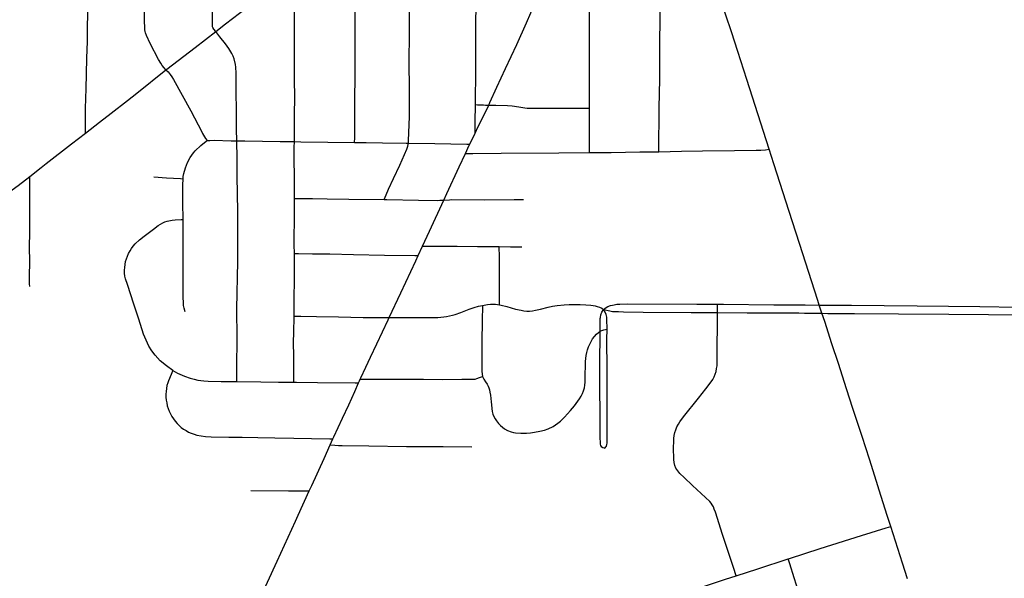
# Model space of a CAD drawing. Header units: feet. Extents: x 1677015 to 1902061, y 161166 to 378285.
# Tile 51 of 66: x 1790618 to 1796072, y 329805 to 332901. Entities that reach past the tile are written whole.
import ezdxf

# ---------------------------------------------------------------- set-up
doc = ezdxf.new("R2010")
doc.units = ezdxf.units.FT
doc.header["$MEASUREMENT"] = 0
doc.layers.add('326765_Road_Centerlines_O', color=7, linetype='Continuous')

msp = doc.modelspace()

# ---------------------------------------------------------------- linework, layer by layer
at = {"layer": '326765_Road_Centerlines_O'}
for p, q in [((1793111, 332211.7), (1793140.5, 332272.7)), ((1790673.3, 332032.7), (1790735.9, 332081.2)), ((1792825.6, 331593.7), (1792849.6, 331645.6)), ((1795061.8, 331273.7), (1795047, 331319)), ((1792337.6, 330543.7), (1792352.6, 330577.1)), ((1792160.4, 330153.8), (1792221.7, 330288.8))]:
    msp.add_line(p, q, dxfattribs=at)
for points in [[(1793142, 332430.8), (1793144.1, 332626.7), (1793144.1, 332790.6), (1793144.9, 332889), (1793147.9, 333052.7), (1793148.3, 333216.4), (1793149.5, 333380.2), (1793149.5, 333592.8), (1793149.9, 333756.5), (1793150.5, 333936.8), (1793151.3, 333963.8)], [(1791703.3, 332835.2), (1791692.9, 332849.7), (1791687.9, 332857.7), (1791686.4, 332862.4), (1791685.7, 332868.9), (1791685.1, 332875.5), (1791685.2, 332886.2), (1791685.9, 332957.1), (1791684.5, 333070.3), (1791684.5, 333168.3), (1791684.2, 333330.6), (1791682.7, 333575.2), (1791681.5, 333675.8)], [(1792770.6, 332217), (1792771.8, 332232.3), (1792776.7, 332363), (1792776.1, 332510.4), (1792774.6, 332671.7), (1792776.3, 332818.8), (1792776.9, 332943.6), (1792776, 333055), (1792777.1, 333233.8), (1792775.6, 333365), (1792775.6, 333463.6), (1792776, 333513.8), (1792776.5, 333562.1), (1792776.3, 333578.4), (1792775.1, 333611.2), (1792774.1, 333627.6), (1792771.8, 333661.5)], [(1792473.2, 332221.1), (1792473.5, 332245.6), (1792473.9, 332362.9), (1792474.2, 332461.5), (1792475.7, 332583.7), (1792475.9, 332665.7), (1792475.2, 332813.3), (1792475.6, 332878.9), (1792475.4, 332960.9), (1792475.5, 333042.6), (1792476.4, 333117.2), (1792476.5, 333207.8), (1792476.7, 333321.2), (1792477.6, 333403.2), (1792477.4, 333429.2)], [(1791703.3, 332835.2), (1791757.9, 332877.7), (1791835.5, 332938), (1791977.9, 333048.9), (1792042.3, 333098.5), (1792106.8, 333150.5)], [(1792139.2, 332225.6), (1792140.4, 332373.1), (1792141.4, 332471.3), (1792140, 332569.4), (1792140.5, 332700.5), (1792140.3, 332815.1), (1792140.3, 332880.7), (1792140.8, 332995.3), (1792140.6, 333044.2), (1792139.5, 333068.7), (1792138.9, 333083.3), (1792136.5, 333099.7), (1792129.7, 333117.3), (1792122.3, 333128.5), (1792106.8, 333150.5)], [(1790981.4, 332272.7), (1790981.4, 332317.2), (1790981.4, 332406.8), (1790983.3, 332465.7), (1790985.1, 332518.8), (1790987.3, 332600.3), (1790989.8, 332687.5), (1790992.4, 332780.3), (1790994.1, 332863.1), (1790995.4, 332928), (1790997.1, 333020.3), (1790997.3, 333075.3)], [(1791427.3, 332623.6), (1791417.5, 332634.7), (1791407.2, 332647.7), (1791398.9, 332659.7), (1791386.3, 332681.2), (1791340.5, 332769), (1791320, 332813.8), (1791314.8, 332829.2), (1791313.4, 332836.4), (1791311.7, 332845.2), (1791311.2, 332855.5), (1791309.5, 332894.2), (1791309.5, 332959.8), (1791308.8, 333058.2), (1791309, 333069.9)], [(1794158.5, 332169.6), (1794160.7, 332413.4), (1794164, 332571.3), (1794164.3, 332659.7), (1794164.5, 332778.4), (1794164.8, 332898.5), (1794164.6, 333013.9), (1794164.3, 333059.7)], [(1794770.2, 332182.7), (1794646.6, 332569.8), (1794595.6, 332725.1), (1794559.9, 332833.5), (1794530, 332926.2), (1794483.9, 333066.9)], [(1793773.8, 332411.5), (1793773.8, 332565.4), (1793773.5, 332915.4), (1793773.2, 333012.7), (1793773.5, 333042.2)], [(1793216.3, 332428.2), (1793222.3, 332441.6), (1793260.5, 332526.4), (1793309.6, 332630.2), (1793371.7, 332764.6), (1793425.4, 332884.6), (1793472.3, 332995.1)], [(1791427.3, 332623.6), (1791432.5, 332627.8), (1791589.5, 332746.8), (1791703.3, 332835.2)], [(1791820.7, 332229.5), (1791819.1, 332295.3), (1791817.4, 332605.8), (1791815.8, 332638), (1791813.4, 332653.7), (1791805.4, 332684.7), (1791799.8, 332699.7), (1791793.2, 332714.1), (1791776.6, 332741.6), (1791757.7, 332767.9), (1791727.1, 332805.7), (1791703.3, 332835.2)], [(1790981.4, 332272.7), (1791060.2, 332332.9), (1791125.2, 332382.9), (1791215.4, 332453.9), (1791266.6, 332494.2), (1791427.3, 332623.6)], [(1791427.3, 332623.6), (1791439.5, 332611.7), (1791445.9, 332605.1), (1791451.8, 332597.9), (1791460.6, 332585.2), (1791470.2, 332569.6), (1791564.9, 332395.8), (1791625.8, 332279), (1791630.5, 332270.4), (1791647.3, 332242.9), (1791656.3, 332231)], [(1793140.5, 332272.7), (1793141, 332333.5), (1793142, 332430.8)], [(1793140.5, 332272.7), (1793157.9, 332308.4), (1793203.9, 332399.9), (1793216.3, 332428.2)], [(1793142, 332430.8), (1793154, 332430.1), (1793169.9, 332429.2), (1793187.1, 332428.7), (1793198.3, 332428.4), (1793216.3, 332428.2)], [(1793216.3, 332428.2), (1793254.4, 332427.8), (1793320.3, 332425.6), (1793346.4, 332423.3), (1793358.2, 332421.9), (1793394, 332415.6), (1793416.2, 332412.1), (1793428.4, 332411.3), (1793537.8, 332410.9), (1793749.1, 332411.4), (1793773.8, 332411.5)], [(1793774.6, 332165.1), (1793774.6, 332169.3), (1793774.4, 332218.7), (1793773.8, 332411.5)], [(1790735.9, 332081.2), (1790764.3, 332103.2), (1790904.4, 332213.9), (1790981.4, 332272.7)], [(1791523.1, 332019.3), (1791524.1, 332032.8), (1791526.8, 332048.5), (1791535.6, 332079.4), (1791547.5, 332109.3), (1791562.8, 332137.4), (1791571.7, 332150.7), (1791579.9, 332162.5), (1791590.5, 332174.6), (1791621, 332203.1), (1791650.6, 332227.3), (1791656.3, 332231)], [(1791656.3, 332231), (1791662.8, 332231.9), (1791670.8, 332232.4), (1791695, 332233.2), (1791789, 332229.8), (1791820.7, 332229.5)], [(1791820.2, 330896.1), (1791821.2, 330972.6), (1791821.8, 331135.6), (1791821, 331299), (1791825.9, 331560.6), (1791826.8, 331724.2), (1791825.7, 331838.8), (1791822.5, 332034.5), (1791822.6, 332131.8), (1791820.7, 332229.5)], [(1791820.7, 332229.5), (1791865.1, 332228.9), (1792059.7, 332226.7), (1792139.2, 332225.6)], [(1792139.8, 331910.9), (1792139.4, 331964.9), (1792138.9, 332193.2), (1792139.2, 332225.6)], [(1792139.2, 332225.6), (1792174.9, 332224.9), (1792325.5, 332222.8), (1792473.2, 332221.1)], [(1792473.2, 332221.1), (1792537.3, 332220.5), (1792627.8, 332219), (1792757.8, 332217.2), (1792770.6, 332217)], [(1792635.8, 331904), (1792647.7, 331931.3), (1792660.8, 331961.2), (1792688.7, 332020.6), (1792723.2, 332094.7), (1792762.1, 332184.4), (1792766.9, 332200.1), (1792770.6, 332217)], [(1792770.6, 332217), (1792917, 332215.2), (1793094.4, 332212), (1793111, 332211.7)], [(1793086.4, 332159.5), (1793107.9, 332205.4), (1793111, 332211.7)], [(1794158.5, 332169.6), (1794283.3, 332172.1), (1794400.4, 332174.5), (1794577.4, 332177.1), (1794697.3, 332177.7), (1794723.5, 332178.6), (1794749.4, 332180.2), (1794770.2, 332182.7)], [(1795047, 331319), (1795038.8, 331344), (1795020.1, 331401.8), (1794956.2, 331603.9), (1794881.1, 331837.9), (1794796, 332101.8), (1794770.2, 332182.7)], [(1792966.6, 331901.4), (1792983.2, 331938.1), (1793052.1, 332086.5), (1793086.4, 332159.5)], [(1793086.4, 332159.5), (1793128.7, 332159.9), (1793284.9, 332161.1), (1793604.6, 332163.9), (1793774.6, 332165.1)], [(1793774.6, 332165.1), (1793894, 332165.8), (1794053.2, 332168), (1794141.9, 332169.3), (1794158.5, 332169.6)], [(1790486.8, 331890.6), (1790556.1, 331943.7), (1790608.7, 331982.8), (1790673.3, 332032.7)], [(1790673.4, 331421.6), (1790672.8, 331437.8), (1790672.2, 331486.5), (1790673.7, 331551.6), (1790672.6, 331649.1), (1790674, 331714.2), (1790674, 331763), (1790674.2, 331974.6), (1790673.9, 331990.8), (1790673.3, 332032.7)], [(1791361.5, 332030.7), (1791431.7, 332025.5), (1791507.5, 332020.4), (1791523.1, 332019.3)], [(1791522.9, 331794), (1791522.2, 331886.9), (1791520.5, 331935.5), (1791520.8, 331984.4), (1791523.1, 332019.3)], [(1792139.3, 331605.3), (1792138.8, 331652.5), (1792140.4, 331831.4), (1792139.8, 331910.9)], [(1792139.8, 331910.9), (1792154.6, 331910.7), (1792239.1, 331909.5), (1792321.3, 331908.4), (1792441, 331906.7), (1792635.8, 331904)], [(1792635.8, 331904), (1792651.1, 331903.8), (1792827.7, 331900.8), (1792932.7, 331899.7), (1792944.7, 331900.1), (1792953.7, 331900.3), (1792966.6, 331901.4)], [(1792849.6, 331645.6), (1792887.9, 331728.9), (1792966.6, 331901.4)], [(1792966.6, 331901.4), (1792998.6, 331903.5), (1793011.5, 331904.4), (1793191.1, 331903.5), (1793356.2, 331904.6), (1793408, 331904.4)], [(1791466.1, 330955.8), (1791430, 330982.2), (1791396.6, 331010.8), (1791368, 331041.7), (1791350.2, 331065.7), (1791333.7, 331092.4), (1791318.2, 331124.8), (1791304.2, 331158.6), (1791277.1, 331241.6), (1791250.2, 331324.3), (1791214, 331433.2), (1791203.9, 331464.6), (1791200.8, 331480.4), (1791199, 331496.4), (1791198.6, 331512.4), (1791199.5, 331528), (1791201.4, 331544), (1791204.3, 331560.5), (1791208.6, 331575.7), (1791214.2, 331590.8), (1791220.9, 331605.7), (1791229.1, 331620.5), (1791237, 331633.4), (1791246.8, 331646.1), (1791257.7, 331658), (1791281.4, 331680.4), (1791306.5, 331701.2), (1791359.1, 331740.7), (1791385.6, 331760), (1791397.7, 331767.5), (1791409.9, 331775.1), (1791422.2, 331780.2), (1791434.2, 331783.9), (1791461.7, 331789.8), (1791479.6, 331792.2), (1791512.4, 331793.6), (1791522.9, 331794)], [(1791533.9, 331281.1), (1791528.4, 331301.7), (1791525.6, 331316.8), (1791524.5, 331330.9), (1791522.7, 331363.8), (1791522.5, 331445.5), (1791523.1, 331658), (1791522.8, 331706.9), (1791522.8, 331739.6), (1791523.1, 331772.2), (1791522.9, 331794)], [(1792849.6, 331645.6), (1792881.3, 331645.5), (1792954.5, 331645), (1793041.3, 331645), (1793153.8, 331644.4), (1793274.5, 331644.3)], [(1793274.5, 331644.3), (1793336.5, 331642.7), (1793398.4, 331641.5)], [(1793275.7, 331320), (1793276.4, 331342.5), (1793276.4, 331406.4), (1793276.4, 331449.1), (1793276.4, 331509.6), (1793275.3, 331584.2), (1793274.5, 331644.3)], [(1792137.8, 331257.7), (1792138.3, 331358.5), (1792140, 331456.5), (1792140, 331537.8), (1792139.3, 331605.3)], [(1792139.3, 331605.3), (1792162.1, 331605), (1792240.1, 331603.8), (1792334.9, 331602.5), (1792466.3, 331599.7), (1792638.1, 331596.8), (1792807.1, 331594), (1792825.6, 331593.7)], [(1792665.2, 331250.4), (1792728.9, 331386.8), (1792812.5, 331565.1), (1792825.6, 331593.7)], [(1792665.2, 331250.4), (1792686.3, 331250.3), (1792835.2, 331250.2), (1792934, 331251.1), (1792950.3, 331252), (1792966.5, 331253.7), (1792982.6, 331256), (1793014.6, 331262.7), (1793030.3, 331267), (1793061.3, 331277.4), (1793107.4, 331295.7), (1793135.5, 331305.6), (1793159.9, 331312.6), (1793181, 331317.8)], [(1793181, 331317.8), (1793179.7, 331231.6), (1793177.8, 331116.1), (1793176.9, 330985.2), (1793177.4, 330952.3), (1793178.7, 330936.5), (1793181.6, 330924.1)], [(1793181, 331317.8), (1793208.2, 331322), (1793225.6, 331323.4), (1793238.2, 331323.9), (1793252.8, 331323.4), (1793265, 331322), (1793275.7, 331320)], [(1793275.7, 331320), (1793284.9, 331318.5), (1793317, 331310.7), (1793363.7, 331297.3), (1793395.1, 331290.3), (1793410.9, 331287.9), (1793426.7, 331286.4), (1793442.6, 331286), (1793459, 331287.5), (1793475.9, 331290.3), (1793503.6, 331296.9), (1793544.4, 331307.2), (1793568.4, 331312.4), (1793595.1, 331316.6), (1793633.6, 331320.9), (1793660.9, 331322.7), (1793686.2, 331323.2), (1793723.3, 331322.2), (1793754.3, 331320.4), (1793781.5, 331318.5), (1793793.9, 331316.8), (1793806.1, 331314.4), (1793817.4, 331311.2), (1793830.1, 331306.9), (1793842.3, 331301.3), (1793852.1, 331295.2)], [(1793852.1, 331295.2), (1793861.5, 331302.9), (1793875.5, 331310.5), (1793890.8, 331316.5), (1793901.9, 331319.1), (1793910.4, 331321.5), (1793918.3, 331323.3), (1793925.8, 331324.3), (1793942.7, 331325.2), (1793982.2, 331326.2), (1794368.8, 331324.2), (1794482.7, 331323.8)], [(1794482.5, 331277.9), (1794482.6, 331295.5), (1794482.7, 331323.8)], [(1794482.7, 331323.8), (1794516.2, 331323.6), (1794795, 331321.3), (1794969.1, 331320), (1795047, 331319)], [(1795047, 331319), (1795126.5, 331318.6), (1795225.6, 331318.2), (1795407, 331316.3), (1795588.5, 331314.2), (1795935.8, 331310.5), (1796361.1, 331304), (1796634.9, 331302.9)], [(1792137.1, 330891.5), (1792137, 330910.3), (1792135.8, 331031.9), (1792135.2, 331115.8), (1792135.7, 331166), (1792137.8, 331257.7)], [(1792137.8, 331257.7), (1792174.8, 331257.2), (1792261, 331255.6), (1792383.5, 331253.7), (1792521, 331250.9), (1792619.7, 331250.5), (1792665.2, 331250.4)], [(1793832.6, 331174.7), (1793832.6, 331192.5), (1793832.7, 331234.9), (1793833.2, 331244.4), (1793834.5, 331250.2), (1793837.7, 331265.1), (1793842, 331279.1), (1793852.1, 331295.2)], [(1793871.3, 331185.7), (1793871, 331241.5), (1793870.6, 331247.2), (1793869.4, 331251.9), (1793865.7, 331267.2), (1793860.2, 331280), (1793852.1, 331295.2)], [(1793852.1, 331295.2), (1793885.9, 331286.7), (1793894.9, 331284.9), (1793902.2, 331284.3), (1793913.3, 331283.6), (1793934.6, 331282.8), (1793962.4, 331282), (1794072.3, 331280.6), (1794338.2, 331278.9), (1794468.8, 331278), (1794482.5, 331277.9)], [(1794587, 329818.1), (1794571.3, 329864.8), (1794541.9, 329952.5), (1794511.4, 330047.2), (1794471.5, 330170.8), (1794465.4, 330187.2), (1794460.2, 330200.8), (1794454.6, 330212.3), (1794448, 330221.2), (1794440, 330229.9), (1794345.2, 330319.1), (1794298.7, 330362.8), (1794275.3, 330385.3), (1794263.1, 330399.9), (1794253.2, 330414.9), (1794247.1, 330429.9), (1794242.9, 330445.9), (1794240.8, 330462.7), (1794240.4, 330529.4), (1794240.8, 330562.3), (1794241.6, 330579), (1794243.4, 330595.7), (1794247, 330612.3), (1794251.9, 330628.4), (1794258.2, 330644.2), (1794266.3, 330658.9), (1794275.5, 330672.9), (1794295.7, 330699.4), (1794377.7, 330802.6), (1794417.9, 330854.8), (1794448.1, 330893.8), (1794456.9, 330907.1), (1794464.4, 330921.1), (1794470.5, 330935.9), (1794475.2, 330951.3), (1794478.5, 330966.9), (1794480.5, 330982.9), (1794481.6, 330999), (1794481.7, 331048.3), (1794482.5, 331246.1), (1794482.5, 331277.9)], [(1794482.5, 331277.9), (1794648.3, 331276.6), (1794807.4, 331276.1), (1794933.6, 331275.5), (1794965.5, 331275.3), (1795061.8, 331273.7)], [(1795379.2, 330293.9), (1795364.6, 330340.8), (1795324.9, 330465.7), (1795284.3, 330590.3), (1795232.2, 330745.6), (1795197.5, 330854.4), (1795152.7, 330995), (1795116.8, 331104), (1795077, 331227.5), (1795061.8, 331273.7)], [(1795061.8, 331273.7), (1795094.9, 331273.5), (1795241.9, 331272.5), (1795486.7, 331270.9), (1795764.2, 331269.1), (1796205.1, 331265.6), (1796450.1, 331263.8), (1796635, 331261.8)], [(1792504.4, 330909.1), (1792507.5, 330915.7), (1792534.9, 330974.5), (1792561.8, 331030.4), (1792596.7, 331104.2), (1792659.4, 331238.1), (1792665.2, 331250.4)], [(1793181.6, 330924.1), (1793189.1, 330908.7), (1793198.5, 330893.7), (1793207.4, 330880.1), (1793212.6, 330869.7), (1793216.3, 330860.3), (1793219.6, 330849.1), (1793222.4, 330837.3), (1793225.7, 330819.5), (1793228.1, 330802.1), (1793229.5, 330782.9), (1793230.9, 330766), (1793232.7, 330745.3), (1793235.6, 330728.9), (1793239.3, 330714.8), (1793244.5, 330700.7), (1793251.1, 330688.5), (1793259, 330676.8), (1793269.8, 330663.2), (1793282, 330651), (1793291.9, 330642.5), (1793304.1, 330634.1), (1793320.5, 330624.7), (1793339.8, 330616.7), (1793352.4, 330613.4), (1793365.1, 330611.1), (1793394.2, 330609.2), (1793425.7, 330609.2), (1793447.3, 330611.5), (1793469.8, 330614.4), (1793499.8, 330619.5), (1793525.2, 330625.6), (1793545.9, 330633.1), (1793572.6, 330646.8), (1793599.4, 330664.6), (1793612.9, 330675.6), (1793636.2, 330698.7), (1793669.2, 330735.2), (1793690.2, 330760.5), (1793710, 330786.8), (1793719.2, 330800.4), (1793727.6, 330814.5), (1793735.1, 330829.1), (1793741.2, 330844.3), (1793745.8, 330859.9), (1793748.7, 330876), (1793750.2, 330892.4), (1793750.8, 330908.8), (1793750.8, 330941.7), (1793751.6, 330974.5), (1793752.4, 331007.3), (1793756.1, 331040.6), (1793758.9, 331055.6), (1793763.2, 331072), (1793769.2, 331087.7), (1793775.3, 331102.9), (1793782.6, 331117.6), (1793791.1, 331131.7), (1793801, 331144.8), (1793812.3, 331157.4), (1793824.1, 331168.1), (1793832.6, 331174.7)], [(1793854.8, 330525.7), (1793848.7, 330527.8), (1793843.3, 330531.8), (1793837.2, 330540.5), (1793835.5, 330547.5), (1793834.3, 330557.2), (1793834.1, 330584.2), (1793833, 330656.4), (1793831.6, 330918.3), (1793832.1, 331028.7), (1793832.5, 331129.6), (1793832.6, 331174.7)], [(1793832.6, 331174.7), (1793842.3, 331178.4), (1793853.6, 331181.6), (1793862.7, 331184.2), (1793871.3, 331185.7)], [(1793854.8, 330525.7), (1793860.2, 330527.8), (1793864.7, 330533), (1793868.5, 330537.8), (1793870.4, 330545.9), (1793871.6, 330553.2), (1793871.6, 330557.8), (1793872.5, 330644.5), (1793872.2, 330736.5), (1793871.9, 330844), (1793871.5, 330964.1), (1793871, 331127.9), (1793871.3, 331185.7)], [(1791466.1, 330955.8), (1791441.7, 330900.1), (1791437.6, 330888.3), (1791433.5, 330872.7), (1791430.4, 330856.8), (1791428.5, 330840.9), (1791427.8, 330824.8), (1791428, 330808.6), (1791429.3, 330792.6), (1791431.8, 330776.6), (1791435.4, 330761), (1791440.1, 330745.6), (1791445.9, 330730.7), (1791453.1, 330716.4), (1791461.1, 330702.5), (1791470.1, 330689), (1791479.4, 330675.8), (1791489.6, 330663.6), (1791500.9, 330652), (1791512.9, 330641.3), (1791525.7, 330631.7), (1791539.3, 330623.1), (1791553.6, 330615.6), (1791568.3, 330609.2), (1791583.4, 330603.4), (1791599.4, 330598.7), (1791622.4, 330593.6), (1791647.3, 330590.3), (1791679.2, 330588.4), (1791776.4, 330587.6), (1791850.5, 330586.9), (1791936, 330585.6), (1792030.3, 330583.7), (1792136.2, 330581.6), (1792234, 330580.4), (1792335.9, 330577.6), (1792352.6, 330577.1)], [(1791466.1, 330955.8), (1791491.9, 330942.7), (1791531.3, 330925.8), (1791561.4, 330915), (1791584.4, 330908.4), (1791604.6, 330903.6), (1791620.2, 330901.1), (1791637.2, 330898.5), (1791662.2, 330897.7)], [(1791662.2, 330897.7), (1791734.3, 330896.2), (1791786.6, 330895.9), (1791820.2, 330896.1)], [(1791820.2, 330896.1), (1791952.6, 330894.4), (1792050.5, 330892.5), (1792137.1, 330891.5)], [(1792137.1, 330891.5), (1792151.6, 330891.4), (1792266.6, 330890.1), (1792475.9, 330887.8), (1792494.7, 330887.6)], [(1792352.6, 330577.1), (1792357.9, 330588.8), (1792406.5, 330692.5), (1792440.9, 330767), (1792473.4, 330840), (1792494.7, 330887.6)], [(1792494.7, 330887.6), (1792500.1, 330899.5), (1792504.4, 330909.1)], [(1792504.4, 330909.1), (1792537.4, 330908.9), (1792686.3, 330908), (1792853.8, 330907.7), (1792960.9, 330907.4), (1793067.6, 330907.7), (1793120.9, 330908.4), (1793130.3, 330908.4), (1793140.2, 330909.4), (1793149.5, 330911.7), (1793164.1, 330917.3), (1793181.6, 330924.1)], [(1792221.7, 330288.8), (1792235.7, 330320), (1792304.1, 330469.1), (1792337.6, 330543.7)], [(1792337.6, 330543.7), (1792363.6, 330542.5), (1792384.4, 330541.4), (1792394.9, 330540.9), (1792404.7, 330540.5), (1792552.6, 330538.1), (1792759.6, 330536.2), (1792963.7, 330534.4), (1793121.5, 330532.9)], [(1791898.9, 330292.1), (1792105.8, 330289.3), (1792221.7, 330288.8)], [(1795442.6, 330092.7), (1795423.1, 330153.3), (1795379.2, 330293.9)], [(1791809.4, 329383.7), (1791811.7, 329388.5), (1791821.4, 329410), (1791948.8, 329691.7), (1792043.4, 329898.8), (1792145.3, 330120.5), (1792160.4, 330153.8)], [(1794874.9, 329911.8), (1794882.4, 329914.3), (1795052.4, 329969.3), (1795281.6, 330041.8), (1795417, 330084.6), (1795442.6, 330092.7)], [(1795536.5, 329801.3), (1795508.5, 329888.3), (1795442.6, 330092.7)], [(1794587, 329818.1), (1794706.7, 329857.1), (1794874.9, 329911.8)], [(1794990.8, 329557.7), (1794975.3, 329603.7), (1794934, 329726.7), (1794907.8, 329806.8), (1794883.2, 329885.3), (1794874.9, 329911.8)], [(1793911.5, 329580.3), (1793963.8, 329580.5), (1793980.1, 329581.9), (1793996.3, 329584.9), (1794012.2, 329588.9), (1794027.8, 329594.1), (1794043, 329600.3), (1794057.8, 329607.2), (1794086.7, 329623.1), (1794114.5, 329641.3), (1794155.1, 329670), (1794169.3, 329678.1), (1794198.7, 329692.4), (1794245.6, 329707.7), (1794355.4, 329742.7), (1794433.6, 329768.3), (1794527.2, 329799), (1794587, 329818.1)]]:
    msp.add_lwpolyline(points, dxfattribs=at)

doc.saveas('drawing.dxf')
